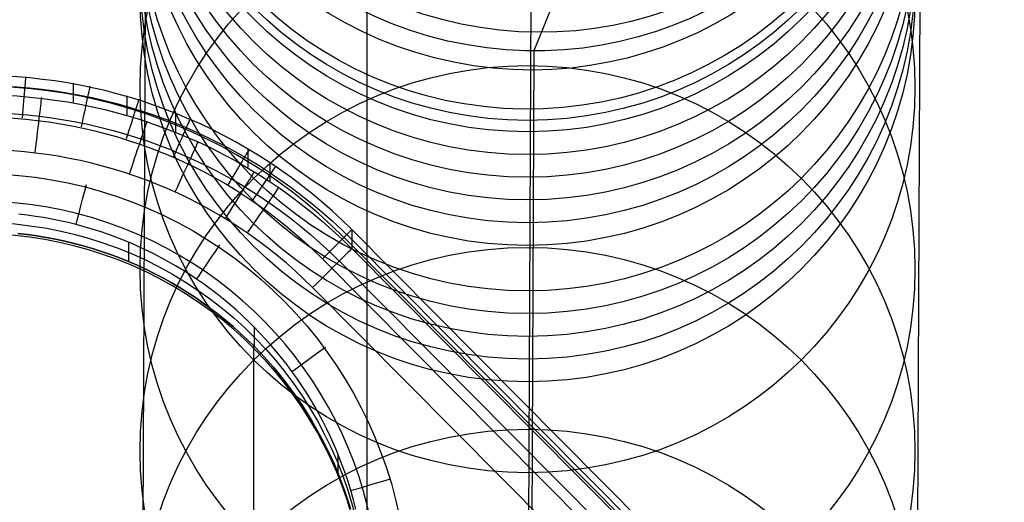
# Model space of a CAD drawing. Extents: x -274 to 274, y -220 to 276.
# Tile 4 of 164: x -230 to -212, y -197 to -188. Entities that reach past the tile are written whole.
import ezdxf

# ---------------------------------------------------------------- set-up
doc = ezdxf.new("R2010")
doc.units = 0
doc.layers.add('PREDEFINITO', color=7, linetype='CONTINUOUS')

msp = doc.modelspace()

# ---------------------------------------------------------------- linework, layer by layer
at = {"layer": 'PREDEFINITO'}
for p, q in [((-224, -199.2, 1), (-224, -172.358, 256.145)), ((-220.984, -174.967, 259.555), (-221.101, -202.118, 1)), ((-227.983, -181.916, 260.413), (-228.101, -209.157, 1)), ((-213.986, -181.948, 260.095), (-214.101, -209.157, 1)), ((-220.467, -187.619, 274.113), (-220.985, -188.897, 260.953)), ((-220.985, -188.897, 260.953), (-221.101, -216.195, 1)), ((-229.311, -189.48, 4.173), (-229.311, -189.824, 0.897)), ((-228.344, -189.708, 4.175), (-228.344, -190.052, 0.9)), ((-227.459, -190.015, 4.177), (-227.459, -190.359, 0.903)), ((-226.153, -190.661, 4.183), (-226.153, -191.005, 0.91)), ((-225.759, -190.909, 4.185), (-225.759, -191.253, 0.913)), ((-230.142, -191.864, 4.328), (-230.291, -191.848, 4.328)), ((-229.993, -191.885, 4.328), (-230.142, -191.864, 4.328)), ((-229.845, -191.908, 4.327), (-229.993, -191.885, 4.328)), ((-229.697, -191.934, 4.327), (-229.845, -191.908, 4.327)), ((-229.55, -191.964, 4.327), (-229.697, -191.934, 4.327)), ((-229.403, -191.997, 4.326), (-229.55, -191.964, 4.327)), ((-229.257, -192.033, 4.326), (-229.403, -191.997, 4.326)), ((-229.113, -192.072, 4.325), (-229.257, -192.033, 4.326)), ((-228.968, -192.114, 4.325), (-229.113, -192.072, 4.325)), ((-228.825, -192.16, 4.325), (-228.968, -192.114, 4.325)), ((-214.377, -202.082, 4.195), (-224.277, -192.125, 4.195)), ((-224.277, -192.125, 4.195), (-224.277, -192.468, 0.926)), ((-230.312, -192.195, 1), (-230.141, -192.214, 1)), ((-230.141, -192.214, 1), (-230.312, -192.195, 1)), ((-230.141, -192.214, 1), (-229.97, -192.238, 1)), ((-229.97, -192.238, 1), (-230.141, -192.214, 1)), ((-229.97, -192.238, 1), (-229.8, -192.265, 1)), ((-229.8, -192.265, 1), (-229.97, -192.238, 1)), ((-229.8, -192.265, 1), (-229.63, -192.297, 1)), ((-229.63, -192.297, 1), (-229.8, -192.265, 1)), ((-229.63, -192.297, 1), (-229.462, -192.333, 1)), ((-229.462, -192.333, 1), (-229.63, -192.297, 1)), ((-228.683, -192.208, 4.324), (-228.825, -192.16, 4.325)), ((-228.542, -192.26, 4.323), (-228.683, -192.208, 4.324)), ((-228.402, -192.315, 4.323), (-228.542, -192.26, 4.323)), ((-228.264, -192.372, 4.322), (-228.402, -192.315, 4.323)), ((-214.518, -202.222, 4.76), (-224.417, -192.265, 4.76)), ((-224.277, -192.303, 2.5), (-214.377, -202.26, 2.5)), ((-229.462, -192.333, 1), (-229.294, -192.373, 1)), ((-229.294, -192.373, 1), (-229.462, -192.333, 1)), ((-229.294, -192.373, 1), (-229.128, -192.418, 1)), ((-229.128, -192.418, 1), (-229.294, -192.373, 1)), ((-229.128, -192.418, 1), (-228.962, -192.466, 1)), ((-228.962, -192.466, 1), (-229.128, -192.418, 1)), ((-228.962, -192.466, 1), (-228.798, -192.518, 1)), ((-228.798, -192.518, 1), (-228.962, -192.466, 1)), ((-228.314, -192.351, 4.323), (-228.314, -192.7, 1)), ((-228.126, -192.433, 4.321), (-228.264, -192.372, 4.322)), ((-227.99, -192.496, 4.321), (-228.126, -192.433, 4.321)), ((-227.855, -192.562, 4.32), (-227.99, -192.496, 4.321)), ((-224.277, -192.468, 0.926), (-214.377, -202.426, 0.926)), ((-228.798, -192.518, 1), (-228.635, -192.575, 1)), ((-228.635, -192.575, 1), (-228.798, -192.518, 1)), ((-228.635, -192.575, 1), (-228.474, -192.635, 1)), ((-228.474, -192.635, 1), (-228.635, -192.575, 1)), ((-228.474, -192.635, 1), (-228.314, -192.7, 1)), ((-228.314, -192.7, 1), (-228.474, -192.635, 1)), ((-227.722, -192.632, 4.319), (-227.855, -192.562, 4.32)), ((-227.59, -192.704, 4.318), (-227.722, -192.632, 4.319)), ((-224.807, -192.652, 5), (-214.908, -202.609, 5)), ((-228.314, -192.7, 1), (-228.156, -192.768, 1)), ((-228.156, -192.768, 1), (-228.314, -192.7, 1)), ((-228.156, -192.768, 1), (-227.999, -192.841, 1)), ((-227.999, -192.841, 1), (-228.156, -192.768, 1)), ((-227.999, -192.841, 1), (-227.845, -192.917, 1)), ((-227.845, -192.917, 1), (-227.999, -192.841, 1)), ((-227.46, -192.779, 4.318), (-227.59, -192.704, 4.318)), ((-227.331, -192.856, 4.317), (-227.46, -192.779, 4.318)), ((-227.205, -192.937, 4.316), (-227.331, -192.856, 4.317)), ((-214.602, -202.649, 0.267), (-224.501, -192.692, 0.267)), ((-227.845, -192.917, 1), (-227.692, -192.996, 1)), ((-227.692, -192.996, 1), (-227.845, -192.917, 1)), ((-227.692, -192.996, 1), (-227.542, -193.08, 1)), ((-227.542, -193.08, 1), (-227.692, -192.996, 1)), ((-227.08, -193.02, 4.315), (-227.205, -192.937, 4.316)), ((-226.956, -193.106, 4.314), (-227.08, -193.02, 4.315)), ((-227.542, -193.08, 1), (-227.393, -193.167, 1)), ((-227.393, -193.167, 1), (-227.542, -193.08, 1)), ((-227.393, -193.167, 1), (-227.247, -193.258, 1)), ((-227.247, -193.258, 1), (-227.393, -193.167, 1)), ((-226.834, -193.195, 4.313), (-226.956, -193.106, 4.314)), ((-226.715, -193.286, 4.312), (-226.834, -193.195, 4.313)), ((-215.084, -203.129), (-224.984, -193.172)), ((-227.247, -193.258, 1), (-227.103, -193.353, 1)), ((-227.103, -193.353, 1), (-227.247, -193.258, 1)), ((-227.103, -193.353, 1), (-226.961, -193.451, 1)), ((-226.961, -193.451, 1), (-227.103, -193.353, 1)), ((-226.597, -193.38, 4.311), (-226.715, -193.286, 4.312)), ((-226.481, -193.476, 4.31), (-226.597, -193.38, 4.311)), ((-226.961, -193.451, 1), (-226.822, -193.553, 1)), ((-226.822, -193.553, 1), (-226.961, -193.451, 1)), ((-226.822, -193.553, 1), (-226.685, -193.657, 1)), ((-226.685, -193.657, 1), (-226.822, -193.553, 1)), ((-226.368, -193.575, 4.309), (-226.481, -193.476, 4.31)), ((-226.685, -193.657, 1), (-226.551, -193.766, 1)), ((-226.551, -193.766, 1), (-226.685, -193.657, 1)), ((-226.256, -193.676, 4.308), (-226.368, -193.575, 4.309)), ((-226.147, -193.78, 4.306), (-226.256, -193.676, 4.308)), ((-226.551, -193.766, 1), (-226.419, -193.877, 1)), ((-226.419, -193.877, 1), (-226.551, -193.766, 1)), ((-226.419, -193.877, 1), (-226.291, -193.992, 1)), ((-226.291, -193.992, 1), (-226.419, -193.877, 1)), ((-226.04, -193.886, 4.305), (-226.147, -193.78, 4.306)), ((-226.042, -193.883, 4.306), (-226.042, -194.231, 1)), ((-225.935, -193.994, 4.304), (-226.04, -193.886, 4.305)), ((-226.291, -193.992, 1), (-226.165, -194.11, 1)), ((-226.165, -194.11, 1), (-226.291, -193.992, 1)), ((-225.833, -194.104, 4.303), (-225.935, -193.994, 4.304)), ((-225.733, -194.217, 4.302), (-225.833, -194.104, 4.303)), ((-226.165, -194.11, 1), (-226.042, -194.231, 1)), ((-226.042, -194.231, 1), (-226.165, -194.11, 1)), ((-226.05, -194.223, 1), (-226.05, -214.134, 1)), ((-226.042, -194.231, 1), (-225.922, -194.355, 1)), ((-225.922, -194.355, 1), (-226.042, -194.231, 1)), ((-225.635, -194.332, 4.3), (-225.733, -194.217, 4.302)), ((-225.922, -194.355, 1), (-225.805, -194.482, 1)), ((-225.805, -194.482, 1), (-225.922, -194.355, 1)), ((-225.54, -194.448, 4.299), (-225.635, -194.332, 4.3)), ((-225.447, -194.567, 4.298), (-225.54, -194.448, 4.299)), ((-225.805, -194.482, 1), (-225.692, -194.611, 1)), ((-225.692, -194.611, 1), (-225.805, -194.482, 1)), ((-225.692, -194.611, 1), (-225.582, -194.744, 1)), ((-225.582, -194.744, 1), (-225.692, -194.611, 1)), ((-225.357, -194.688, 4.296), (-225.447, -194.567, 4.298)), ((-225.582, -194.744, 1), (-225.475, -194.878, 1)), ((-225.475, -194.878, 1), (-225.582, -194.744, 1)), ((-225.27, -194.81, 4.295), (-225.357, -194.688, 4.296)), ((-225.185, -194.935, 4.294), (-225.27, -194.81, 4.295)), ((-225.475, -194.878, 1), (-225.371, -195.016, 1)), ((-225.371, -195.016, 1), (-225.475, -194.878, 1)), ((-225.103, -195.061, 4.292), (-225.185, -194.935, 4.294)), ((-225.371, -195.016, 1), (-225.271, -195.156, 1)), ((-225.271, -195.156, 1), (-225.371, -195.016, 1)), ((-225.271, -195.156, 1), (-225.174, -195.298, 1)), ((-225.174, -195.298, 1), (-225.271, -195.156, 1)), ((-225.024, -195.189, 4.291), (-225.103, -195.061, 4.292)), ((-225.174, -195.298, 1), (-225.081, -195.442, 1)), ((-225.081, -195.442, 1), (-225.174, -195.298, 1)), ((-224.947, -195.319, 4.289), (-225.024, -195.189, 4.291)), ((-224.873, -195.45, 4.288), (-224.947, -195.319, 4.289)), ((-225.081, -195.442, 1), (-224.991, -195.589, 1)), ((-224.991, -195.589, 1), (-225.081, -195.442, 1)), ((-224.802, -195.583, 4.286), (-224.873, -195.45, 4.288)), ((-224.991, -195.589, 1), (-224.905, -195.738, 1)), ((-224.905, -195.738, 1), (-224.991, -195.589, 1)), ((-224.734, -195.717, 4.285), (-224.802, -195.583, 4.286)), ((-224.905, -195.738, 1), (-224.823, -195.889, 1)), ((-224.823, -195.889, 1), (-224.905, -195.738, 1)), ((-224.669, -195.853, 4.283), (-224.734, -195.717, 4.285)), ((-224.606, -195.99, 4.282), (-224.669, -195.853, 4.283)), ((-224.823, -195.889, 1), (-224.744, -196.042, 1)), ((-224.744, -196.042, 1), (-224.823, -195.889, 1)), ((-224.744, -196.042, 1), (-224.669, -196.197, 1)), ((-224.669, -196.197, 1), (-224.744, -196.042, 1)), ((-224.547, -196.129, 4.28), (-224.606, -195.99, 4.282)), ((-224.669, -196.197, 1), (-224.597, -196.354, 1)), ((-224.597, -196.354, 1), (-224.669, -196.197, 1)), ((-224.49, -196.268, 4.279), (-224.547, -196.129, 4.28)), ((-224.53, -196.169, 4.28), (-224.53, -196.513, 1)), ((-224.597, -196.354, 1), (-224.53, -196.513, 1)), ((-224.53, -196.513, 1), (-224.597, -196.354, 1)), ((-224.436, -196.409, 4.277), (-224.49, -196.268, 4.279)), ((-224.386, -196.551, 4.276), (-224.436, -196.409, 4.277)), ((-224.53, -196.513, 1), (-224.466, -196.673, 1)), ((-224.466, -196.673, 1), (-224.53, -196.513, 1)), ((-224.338, -196.694, 4.274), (-224.386, -196.551, 4.276)), ((-224.466, -196.673, 1), (-224.407, -196.835, 1)), ((-224.407, -196.835, 1), (-224.466, -196.673, 1)), ((-224.294, -196.838, 4.272), (-224.338, -196.694, 4.274)), ((-224.407, -196.835, 1), (-224.351, -196.998, 1)), ((-224.351, -196.998, 1), (-224.407, -196.835, 1)), ((-224.246, -197.007, 4.271), (-224.294, -196.838, 4.272)), ((-224.351, -196.998, 1), (-224.3, -197.162, 1)), ((-224.3, -197.162, 1), (-224.351, -196.998, 1)), ((-224.202, -197.176, 4.269), (-224.246, -197.007, 4.271))]:
    msp.add_line(p, q, dxfattribs=at)
at = {"layer": 'PREDEFINITO', "extrusion": (0.056212, 0.093257, 0.994054)}
msp.add_circle((95.558, 296.708, 242.594), 7, dxfattribs=at)
at = {"layer": 'PREDEFINITO', "extrusion": (0.04754, 0.094936, 0.994348)}
msp.add_circle((116.256, 287.811, 241.002), 7, dxfattribs=at)
at = {"layer": 'PREDEFINITO', "extrusion": (0.031063, 0.098183, 0.994683)}
msp.add_circle((155.827, 265.643, 237.579), 7, dxfattribs=at)
at = {"layer": 'PREDEFINITO', "extrusion": (0.022893, 0.099822, 0.994742)}
msp.add_circle((174.725, 252.187, 235.666), 7, dxfattribs=at)
at = {"layer": 'PREDEFINITO', "extrusion": (0.015149, 0.101393, 0.994731)}
msp.add_circle((191.687, 238.15, 233.652), 7, dxfattribs=at)
at = {"layer": 'PREDEFINITO', "extrusion": (0.001189, 0.104279, 0.994547)}
msp.add_circle((219, 210.555, 229.294), 7, dxfattribs=at)
at = {"layer": 'PREDEFINITO', "extrusion": (-1.01778e-14, 0.104528, 0.994522)}
msp.add_circle((221.101, 208.115, 227.54), 7, dxfattribs=at)
at = {"layer": 'PREDEFINITO', "extrusion": (-3.23314e-05, 0.104535, 0.994521)}
msp.add_circle((221.157, 208.049, 225.583), 7, dxfattribs=at)
at = {"layer": 'PREDEFINITO', "extrusion": (-1.08213e-14, 0.104528, 0.994522)}
msp.add_circle((221.101, 208.115, 221.648), 7, dxfattribs=at)
at = {"layer": 'PREDEFINITO', "extrusion": (4.60403e-15, 0.104528, 0.994522)}
for centre in [(221.101, 208.115, 217.72), (221.101, 208.115, 190.226)]:
    msp.add_circle(centre, 7, dxfattribs=at)
at = {"layer": 'PREDEFINITO', "extrusion": (-5.92723e-15, 0.104528, 0.994522)}
msp.add_circle((221.101, 208.115, 213.791), 7, dxfattribs=at)
at = {"layer": 'PREDEFINITO', "extrusion": (-1.46821e-15, 0.104528, 0.994522)}
msp.add_circle((221.101, 208.115, 209.865), 7, dxfattribs=at)
at = {"layer": 'PREDEFINITO', "extrusion": (5.94611e-08, 0.104528, 0.994522)}
msp.add_circle((221.1, 208.116, 205.938), 7, dxfattribs=at)
at = {"layer": 'PREDEFINITO', "extrusion": (1.22919e-08, 0.104528, 0.994522)}
msp.add_circle((221.1, 208.115, 198.081), 7, dxfattribs=at)
at = {"layer": 'PREDEFINITO', "extrusion": (6.19006e-15, 0.104528, 0.994522)}
msp.add_circle((221.101, 208.115, 194.154), 7, dxfattribs=at)
at = {"layer": 'PREDEFINITO', "extrusion": (1.93949e-15, 0.104528, 0.994522)}
msp.add_circle((221.101, 208.115, 186.299), 7, dxfattribs=at)
at = {"layer": 'PREDEFINITO', "extrusion": (-2.04518e-10, 0.104528, 0.994522)}
msp.add_circle((221.101, 208.115, 182.371), 7, dxfattribs=at)
at = {"layer": 'PREDEFINITO', "extrusion": (3.84603e-11, 0.104528, 0.994522)}
msp.add_circle((221.101, 208.115, 166.66), 7, dxfattribs=at)
at = {"layer": 'PREDEFINITO', "extrusion": (9.48901e-15, 0.104528, 0.994522)}
msp.add_circle((221.101, 208.115, 135.237), 7, dxfattribs=at)
at = {"layer": 'PREDEFINITO', "extrusion": (3.20832e-15, 0.104528, 0.994522)}
msp.add_circle((221.101, 208.115, 103.815), 7, dxfattribs=at)
at = {"layer": 'PREDEFINITO', "extrusion": (-1.50447e-15, 0.104528, 0.994522)}
msp.add_circle((221.101, 208.115, 72.394), 7, dxfattribs=at)
at = {"layer": 'PREDEFINITO', "extrusion": (4.25963e-16, 0.104528, 0.994522)}
msp.add_circle((221.101, 208.115, 40.971), 7, dxfattribs=at)
at = {"layer": 'PREDEFINITO', "extrusion": (1.17688e-07, 0.008232, 0.999966)}
msp.add_arc((-231, -198.886, 2.613), 9.515, 45.0424, 225.0422, dxfattribs=at)
at = {"layer": 'PREDEFINITO', "extrusion": (-1.32103e-16, 1.31799e-16, -1)}
msp.add_arc((231, -199.042, -2.5), 9.519, 314.934, 134.9338, dxfattribs=at)
at = {"layer": 'PREDEFINITO', "extrusion": (-4.25961e-07, -0.010978, -0.99994)}
msp.add_arc((231, -199.199, 1.187), 9.514, 314.9653, 134.9651, dxfattribs=at)
at = {"layer": 'PREDEFINITO', "extrusion": (-1.5014e-07, -0.004006, -0.999992)}
msp.add_arc((231, -199.236, 0.505), 9.223, 315.1233, 134.7976, dxfattribs=at)
at = {"layer": 'PREDEFINITO', "extrusion": (4.92174e-08, 0.00298, 0.999996)}
msp.add_arc((-231, -198.844, 4.187), 9.297, 44.9253, 225.1673, dxfattribs=at)
at = {"layer": 'PREDEFINITO', "extrusion": (7.88793e-16, -7.15609e-16, -1)}
msp.add_arc((231, -198.858, -5), 8.767, 314.9411, 134.9409, dxfattribs=at)
at = {"layer": 'PREDEFINITO', "extrusion": (0.996115, -0.088066, 1.96896e-06)}
msp.add_arc((-209.644, 4.25, -212.596), 0.75, 354.0238, 89.9996, dxfattribs=at)
at = {"layer": 'PREDEFINITO', "extrusion": (0.977636, -0.210306, -1.3263e-06)}
msp.add_arc((-234.209, 4.25, -184.027), 0.75, 354.1327, 90.0001, dxfattribs=at)
at = {"layer": 'PREDEFINITO', "extrusion": (-0.993028, 0.117883, -9.31638e-06)}
msp.add_arc((216.509, 1.002, 205.915), 1, 185.9577, 270.0001, dxfattribs=at)
at = {"layer": 'PREDEFINITO', "extrusion": (0.952779, -0.303666, 1.331e-06)}
msp.add_arc((-250.833, 4.25, -159.725), 0.75, 354.2823, 90.0001, dxfattribs=at)
at = {"layer": 'PREDEFINITO', "extrusion": (-0.94763, 0.319372, 2.03457e-06)}
msp.add_arc((254.013, 1, 155.304), 1, 185.6879, 270.0003, dxfattribs=at)
at = {"layer": 'PREDEFINITO', "extrusion": (0.915848, -0.401524, -1.80951e-06)}
msp.add_arc((-266.097, 4.25, -131.74), 0.75, 354.5008, 89.9999, dxfattribs=at)
at = {"layer": 'PREDEFINITO', "extrusion": (0, 0, -1)}
msp.add_arc((231.024, -198.881, -5), 7.771, 263.7811, 186.006, dxfattribs=at)
at = {"layer": 'PREDEFINITO', "extrusion": (-0.908928, 0.416953, -4.5606e-06)}
msp.add_arc((268.847, 1.001, 126.931), 1, 185.4576, 270, dxfattribs=at)
at = {"layer": 'PREDEFINITO'}
for centre, radius, start, end in [((-231, -199.2), 8.517, 45.0565, 225.0563), ((-231.021, -199.221, 1), 7.019, 353.9944, 276.2185)]:
    msp.add_arc(centre, radius, start, end, dxfattribs=at)
at = {"layer": 'PREDEFINITO', "extrusion": (0.857786, -0.514007, 3.63621e-06)}
msp.add_arc((-280.538, 4.25, -95.964), 0.75, 354.8492, 90, dxfattribs=at)
at = {"layer": 'PREDEFINITO', "extrusion": (-6.49517e-05, -0.003884, 0.999992)}
msp.add_arc((-231.024, -198.834, 5.567), 7.242, 353.7887, 276.2083, dxfattribs=at)
at = {"layer": 'PREDEFINITO', "extrusion": (-0.851776, 0.523907, 9.05027e-07)}
msp.add_arc((282.172, 1, 92.428), 1, 185.115, 269.9999, dxfattribs=at)
at = {"layer": 'PREDEFINITO', "extrusion": (0.825431, -0.564503, -1.91149e-06)}
msp.add_arc((-285.77, 4.25, -78.451), 0.75, 355.0412, 89.9999, dxfattribs=at)
at = {"layer": 'PREDEFINITO', "extrusion": (-7.97407e-17, 2.21698e-16, -1)}
msp.add_arc((231.021, -199.011, -3), 7.019, 263.7815, 186.0056, dxfattribs=at)
at = {"layer": 'PREDEFINITO', "extrusion": (-0.968198, 0.250186, 3.53083e-05)}
msp.add_arc((242.537, 4.244, 173.923), 0.75, 5.814, 89.9977, dxfattribs=at)
at = {"layer": 'PREDEFINITO', "extrusion": (-0.821383, 0.570377, -1.46062e-06)}
msp.add_arc((286.854, 1, 76.153), 1, 184.9347, 270.0001, dxfattribs=at)
at = {"layer": 'PREDEFINITO', "extrusion": (0.705056, -0.709152, 2.57557e-07)}
msp.add_arc((-295.253, 4.25, -21.882), 0.75, 355.7619, 90, dxfattribs=at)
at = {"layer": 'PREDEFINITO', "extrusion": (-0.827056, 0.562119, 5.87771e-05)}
msp.add_arc((286.537, 4.245, 79.308), 0.75, 4.9715, 89.9976, dxfattribs=at)
at = {"layer": 'PREDEFINITO', "extrusion": (-0.705055, 0.709153, -3.12543e-07)}
msp.add_arc((295.744, 1, 21.638), 1, 184.2381, 270, dxfattribs=at)
at = {"layer": 'PREDEFINITO', "extrusion": (-0.589741, 0.807593, 0.000105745)}
msp.add_arc((296.064, 4.253, -24.326), 0.75, 3.5486, 89.9991, dxfattribs=at)
at = {"layer": 'PREDEFINITO', "extrusion": (-0.285324, 0.958431, 8.91346e-05)}
msp.add_arc((270.383, 4.261, -124.659), 0.75, 1.7185, 89.9996, dxfattribs=at)

doc.saveas('drawing.dxf')
